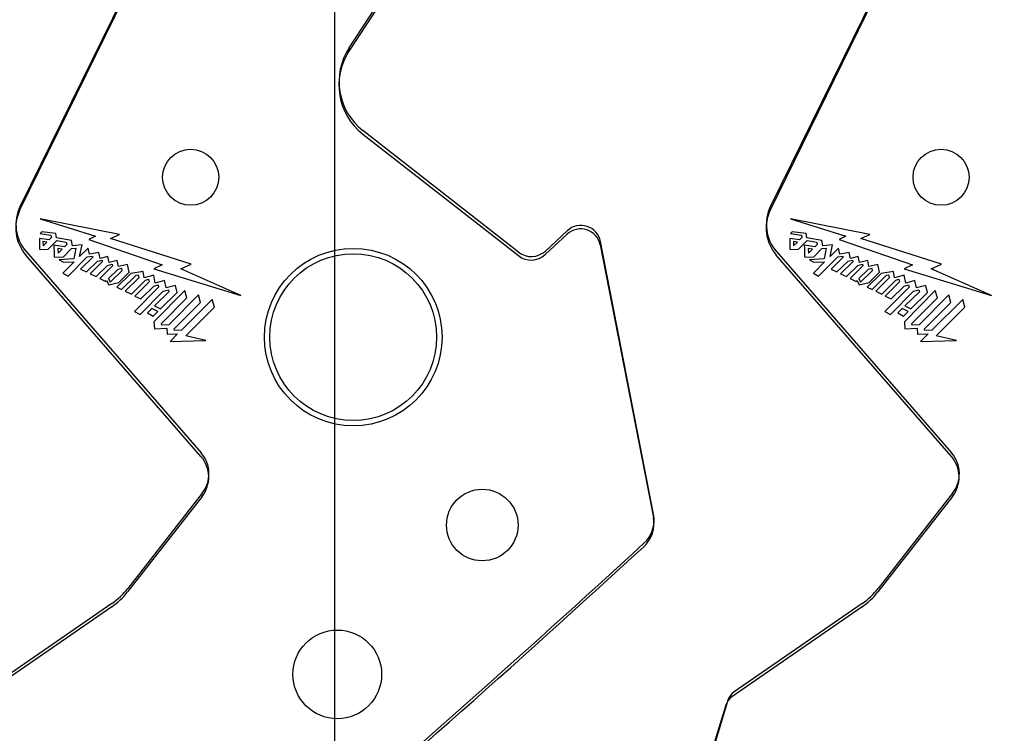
# Model space of a CAD drawing. Header units: inches. Extents: x 0.1 to 87.3, y 0.1 to 33.9.
# Tile 26 of 174: x 7.9 to 9.8, y 21.9 to 23.3. Entities that reach past the tile are written whole.
import ezdxf

# ---------------------------------------------------------------- set-up
doc = ezdxf.new("R2010")
doc.units = ezdxf.units.IN
doc.header["$MEASUREMENT"] = 0

msp = doc.modelspace()

# ---------------------------------------------------------------- linework, layer by layer
at = {"color": 7, "linetype": 'Continuous'}
for p, q in [((8.48457, 20.43835), (8.48457, 26.74835)), ((8.10433, 23.34984), (7.88695, 22.90661)), ((9.52933, 23.34984), (9.31195, 22.90661)), ((8.51169, 23.2078), (8.58545, 23.32084)), ((8.83336, 22.81933), (8.53788, 23.05018)), ((8.92591, 22.8601), (8.88439, 22.82152)), ((9.08971, 22.32186), (8.98881, 22.83962)), ((7.89822, 22.82028), (8.23068, 22.43783)), ((9.32322, 22.82028), (9.65568, 22.43783)), ((8.23268, 22.36153), (8.09129, 22.18056)), ((9.65768, 22.36153), (9.51629, 22.18056)), ((8.06111, 22.1521), (7.81769, 21.98389)), ((9.48611, 22.1521), (9.24269, 21.98389)), ((9.23105, 21.96795), (9.17649, 21.78893))]:
    msp.add_line(p, q, dxfattribs=at)
at = {"color": 7, "linetype": 'Continuous', "lineweight": 25}
for p, q in [((7.88655, 22.89998), (8.10393, 23.34321)), ((9.31155, 22.89998), (9.52893, 23.34321)), ((8.58505, 23.3142), (8.51129, 23.20117)), ((8.53748, 23.04355), (8.83296, 22.8127)), ((8.07534, 22.85296), (7.92504, 22.88256)), ((7.92504, 22.88256), (8.03003, 22.85002)), ((9.50034, 22.85296), (9.35004, 22.88256)), ((9.35004, 22.88256), (9.45503, 22.85002)), ((7.92809, 22.85811), (7.92457, 22.85461)), ((7.92457, 22.85461), (7.94535, 22.85147)), ((7.95442, 22.85454), (7.92809, 22.85811)), ((7.94535, 22.85147), (7.94631, 22.84694)), ((7.95605, 22.84627), (7.95442, 22.85454)), ((8.03003, 22.85002), (8.0174, 22.84355)), ((8.05828, 22.8451), (8.07534, 22.85296)), ((8.88399, 22.81488), (8.92551, 22.85346)), ((9.35309, 22.85811), (9.34957, 22.85461)), ((9.34957, 22.85461), (9.37035, 22.85147)), ((9.37942, 22.85454), (9.35309, 22.85811)), ((9.37035, 22.85147), (9.37131, 22.84694)), ((9.38105, 22.84627), (9.37942, 22.85454)), ((9.45503, 22.85002), (9.4424, 22.84355)), ((9.48328, 22.8451), (9.50034, 22.85296)), ((7.94214, 22.8428), (7.92341, 22.84559)), ((7.93777, 22.83842), (7.93023, 22.83956)), ((7.93023, 22.83956), (7.93051, 22.83121)), ((7.93051, 22.83121), (7.93777, 22.83842)), ((7.9398, 22.82523), (7.95622, 22.84157)), ((7.94631, 22.84694), (7.94214, 22.8428)), ((7.97117, 22.82936), (7.95094, 22.83262)), ((7.98421, 22.84176), (7.95605, 22.84627)), ((7.95622, 22.84157), (7.9745, 22.83861)), ((7.97559, 22.83375), (7.97117, 22.82936)), ((7.9745, 22.83861), (7.97559, 22.83375)), ((7.98647, 22.83104), (7.98421, 22.84176)), ((8.0044, 22.833), (7.98647, 22.83104)), ((7.99977, 22.81127), (8.0044, 22.833)), ((8.0174, 22.84355), (8.15642, 22.79527)), ((8.21141, 22.79655), (8.05828, 22.8451)), ((8.98841, 22.83298), (9.08931, 22.31523)), ((9.36714, 22.8428), (9.34841, 22.84559)), ((9.36277, 22.83842), (9.35523, 22.83956)), ((9.35523, 22.83956), (9.35551, 22.83121)), ((9.35551, 22.83121), (9.36277, 22.83842)), ((9.3648, 22.82523), (9.38122, 22.84157)), ((9.37131, 22.84694), (9.36714, 22.8428)), ((9.39617, 22.82936), (9.37594, 22.83262)), ((9.40921, 22.84176), (9.38105, 22.84627)), ((9.38122, 22.84157), (9.3995, 22.83861)), ((9.40059, 22.83375), (9.39617, 22.82936)), ((9.3995, 22.83861), (9.40059, 22.83375)), ((9.41147, 22.83104), (9.40921, 22.84176)), ((9.4294, 22.833), (9.41147, 22.83104)), ((9.42477, 22.81127), (9.4294, 22.833)), ((9.4424, 22.84355), (9.58142, 22.79527)), ((9.63641, 22.79655), (9.48328, 22.8451)), ((8.23028, 22.4312), (7.89782, 22.81365)), ((7.92365, 22.82527), (7.92472, 22.82441)), ((7.92472, 22.82441), (7.9398, 22.82523)), ((7.95836, 22.82611), (7.9588, 22.81714)), ((7.96651, 22.82475), (7.95836, 22.82611)), ((7.9588, 22.81714), (7.96651, 22.82475)), ((7.96888, 22.81062), (7.98452, 22.82609)), ((7.98452, 22.82609), (7.99266, 22.82695)), ((7.99266, 22.82695), (7.98869, 22.80685)), ((8.01577, 22.82723), (7.99977, 22.81127)), ((8.01441, 22.81028), (8.02442, 22.81198)), ((8.01854, 22.81574), (8.01577, 22.82723)), ((8.03625, 22.81866), (8.01854, 22.81574)), ((8.02442, 22.81198), (8.02485, 22.80992)), ((8.03856, 22.807), (8.03625, 22.81866)), ((9.65528, 22.4312), (9.32282, 22.81365)), ((9.34865, 22.82527), (9.34972, 22.82441)), ((9.34972, 22.82441), (9.3648, 22.82523)), ((9.38336, 22.82611), (9.3838, 22.81714)), ((9.39151, 22.82475), (9.38336, 22.82611)), ((9.3838, 22.81714), (9.39151, 22.82475)), ((9.39388, 22.81062), (9.40952, 22.82609)), ((9.40952, 22.82609), (9.41766, 22.82695)), ((9.41766, 22.82695), (9.41369, 22.80685)), ((9.44077, 22.82723), (9.42477, 22.81127)), ((9.43941, 22.81028), (9.44942, 22.81198)), ((9.44354, 22.81574), (9.44077, 22.82723)), ((9.46125, 22.81866), (9.44354, 22.81574)), ((9.44942, 22.81198), (9.44985, 22.80992)), ((9.46356, 22.807), (9.46125, 22.81866)), ((7.95148, 22.81087), (7.95264, 22.80994)), ((7.95264, 22.80994), (7.96888, 22.81062)), ((7.98869, 22.80685), (7.9607, 22.80471)), ((7.9607, 22.80471), (7.96896, 22.8)), ((7.98945, 22.80085), (7.96817, 22.77968)), ((7.96896, 22.8), (7.98945, 22.80085)), ((7.97803, 22.77396), (8.01441, 22.81028)), ((8.02485, 22.80992), (8.0017, 22.78694)), ((8.01299, 22.78165), (8.034, 22.80238)), ((8.04287, 22.8012), (8.01989, 22.77842)), ((8.03104, 22.7728), (8.05257, 22.79417)), ((8.034, 22.80238), (8.04235, 22.80428)), ((8.06202, 22.79307), (8.03806, 22.76926)), ((8.05355, 22.81095), (8.03856, 22.807)), ((8.04235, 22.80428), (8.04287, 22.8012)), ((8.05257, 22.79417), (8.06155, 22.79635)), ((8.05576, 22.79978), (8.05355, 22.81095)), ((8.07136, 22.80364), (8.05576, 22.79978)), ((8.06155, 22.79635), (8.06202, 22.79307)), ((8.07382, 22.79192), (8.07136, 22.80364)), ((8.09073, 22.79597), (8.07382, 22.79192)), ((8.09375, 22.78126), (8.09073, 22.79597)), ((8.15642, 22.79527), (8.14052, 22.78745)), ((8.19177, 22.7876), (8.21141, 22.79655)), ((9.37648, 22.81087), (9.37764, 22.80994)), ((9.37764, 22.80994), (9.39388, 22.81062)), ((9.41369, 22.80685), (9.3857, 22.80471)), ((9.3857, 22.80471), (9.39396, 22.8)), ((9.41445, 22.80085), (9.39317, 22.77968)), ((9.39396, 22.8), (9.41445, 22.80085)), ((9.40303, 22.77396), (9.43941, 22.81028)), ((9.44985, 22.80992), (9.4267, 22.78694)), ((9.43799, 22.78165), (9.459, 22.80238)), ((9.46787, 22.8012), (9.44489, 22.77842)), ((9.45604, 22.7728), (9.47757, 22.79417)), ((9.459, 22.80238), (9.46735, 22.80428)), ((9.48702, 22.79307), (9.46306, 22.76926)), ((9.47855, 22.81095), (9.46356, 22.807)), ((9.46735, 22.80428), (9.46787, 22.8012)), ((9.47757, 22.79417), (9.48655, 22.79635)), ((9.48076, 22.79978), (9.47855, 22.81095)), ((9.49636, 22.80364), (9.48076, 22.79978)), ((9.48655, 22.79635), (9.48702, 22.79307)), ((9.49882, 22.79192), (9.49636, 22.80364)), ((9.51573, 22.79597), (9.49882, 22.79192)), ((9.51875, 22.78126), (9.51573, 22.79597)), ((9.58142, 22.79527), (9.56552, 22.78745)), ((9.61677, 22.7876), (9.63641, 22.79655)), ((7.96817, 22.77968), (7.97803, 22.77396)), ((8.0017, 22.78694), (8.01299, 22.78165)), ((8.01989, 22.77842), (8.03104, 22.7728)), ((8.07212, 22.78644), (8.05457, 22.76904)), ((8.05765, 22.76213), (8.08047, 22.78474)), ((8.09694, 22.77881), (8.07054, 22.753)), ((8.07978, 22.78817), (8.07212, 22.78644)), ((8.07418, 22.76187), (8.09375, 22.78126)), ((8.07963, 22.74861), (8.1071, 22.77572)), ((8.08047, 22.78474), (8.07978, 22.78817)), ((8.12019, 22.78264), (8.09694, 22.77881)), ((8.1071, 22.77572), (8.11106, 22.77636)), ((8.11106, 22.77636), (8.11234, 22.77048)), ((8.12246, 22.77055), (8.12019, 22.78264)), ((8.14066, 22.7754), (8.12246, 22.77055)), ((8.14052, 22.78745), (8.3062, 22.73682)), ((8.14356, 22.76043), (8.14066, 22.7754)), ((8.3062, 22.73682), (8.19177, 22.7876)), ((9.39317, 22.77968), (9.40303, 22.77396)), ((9.4267, 22.78694), (9.43799, 22.78165)), ((9.44489, 22.77842), (9.45604, 22.7728)), ((9.49712, 22.78644), (9.47957, 22.76904)), ((9.48265, 22.76213), (9.50547, 22.78474)), ((9.52194, 22.77881), (9.49554, 22.753)), ((9.50478, 22.78817), (9.49712, 22.78644)), ((9.49918, 22.76187), (9.51875, 22.78126)), ((9.50463, 22.74861), (9.5321, 22.77572)), ((9.50547, 22.78474), (9.50478, 22.78817)), ((9.54519, 22.78264), (9.52194, 22.77881)), ((9.5321, 22.77572), (9.53606, 22.77636)), ((9.53606, 22.77636), (9.53734, 22.77048)), ((9.54746, 22.77055), (9.54519, 22.78264)), ((9.56566, 22.7754), (9.54746, 22.77055)), ((9.56552, 22.78745), (9.7312, 22.73682)), ((9.56856, 22.76043), (9.56566, 22.7754)), ((9.7312, 22.73682), (9.61677, 22.7876)), ((8.03806, 22.76926), (8.0493, 22.7638)), ((8.0493, 22.7638), (8.05112, 22.76568)), ((8.05112, 22.76568), (8.05531, 22.75718)), ((8.05457, 22.76904), (8.05765, 22.76213)), ((8.05531, 22.75718), (8.07418, 22.76187)), ((8.11234, 22.77048), (8.08654, 22.74495)), ((8.09809, 22.73973), (8.1249, 22.76631)), ((8.13168, 22.76279), (8.10482, 22.73594)), ((8.1249, 22.76631), (8.13073, 22.76789)), ((8.13073, 22.76789), (8.13168, 22.76279)), ((8.14052, 22.75483), (8.14884, 22.75716)), ((8.16101, 22.76532), (8.14356, 22.76043)), ((8.14884, 22.75716), (8.14988, 22.75263)), ((8.16431, 22.75143), (8.16101, 22.76532)), ((8.18159, 22.75621), (8.16431, 22.75143)), ((8.1849, 22.74284), (8.18159, 22.75621)), ((9.46306, 22.76926), (9.4743, 22.7638)), ((9.4743, 22.7638), (9.47612, 22.76568)), ((9.47612, 22.76568), (9.48031, 22.75718)), ((9.47957, 22.76904), (9.48265, 22.76213)), ((9.48031, 22.75718), (9.49918, 22.76187)), ((9.53734, 22.77048), (9.51154, 22.74495)), ((9.52309, 22.73973), (9.5499, 22.76631)), ((9.55668, 22.76279), (9.52982, 22.73594)), ((9.5499, 22.76631), (9.55573, 22.76789)), ((9.55573, 22.76789), (9.55668, 22.76279)), ((9.56552, 22.75483), (9.57384, 22.75716)), ((9.58601, 22.76532), (9.56856, 22.76043)), ((9.57384, 22.75716), (9.57488, 22.75263)), ((9.58931, 22.75143), (9.58601, 22.76532)), ((9.60659, 22.75621), (9.58931, 22.75143)), ((9.6099, 22.74284), (9.60659, 22.75621)), ((8.07054, 22.753), (8.07963, 22.74861)), ((8.08654, 22.74495), (8.09809, 22.73973)), ((8.14988, 22.75263), (8.10387, 22.70672)), ((8.11457, 22.70083), (8.15861, 22.74507)), ((8.11615, 22.73036), (8.14052, 22.75483)), ((8.19977, 22.74671), (8.141, 22.68717)), ((8.16949, 22.74407), (8.14218, 22.71746)), ((8.15346, 22.71186), (8.1849, 22.74284)), ((8.15861, 22.74507), (8.16864, 22.74795)), ((8.16864, 22.74795), (8.16949, 22.74407)), ((8.22528, 22.73798), (8.16914, 22.68122)), ((8.2037, 22.7326), (8.19977, 22.74671)), ((8.22918, 22.72382), (8.22528, 22.73798)), ((9.49554, 22.753), (9.50463, 22.74861)), ((9.51154, 22.74495), (9.52309, 22.73973)), ((9.57488, 22.75263), (9.52887, 22.70672)), ((9.53957, 22.70083), (9.58361, 22.74507)), ((9.54115, 22.73036), (9.56552, 22.75483)), ((9.62477, 22.74671), (9.566, 22.68717)), ((9.59449, 22.74407), (9.56718, 22.71746)), ((9.57846, 22.71186), (9.6099, 22.74284)), ((9.58361, 22.74507), (9.59364, 22.74795)), ((9.59364, 22.74795), (9.59449, 22.74407)), ((9.65028, 22.73798), (9.59414, 22.68122)), ((9.6287, 22.7326), (9.62477, 22.74671)), ((9.65418, 22.72382), (9.65028, 22.73798)), ((8.10482, 22.73594), (8.11615, 22.73036)), ((8.15534, 22.68374), (8.2037, 22.7326)), ((8.17952, 22.67376), (8.22918, 22.72382)), ((8.25172, 22.72922), (8.1934, 22.6712)), ((8.25569, 22.71511), (8.25172, 22.72922)), ((9.52982, 22.73594), (9.54115, 22.73036)), ((9.58034, 22.68374), (9.6287, 22.7326)), ((9.60452, 22.67376), (9.65418, 22.72382)), ((9.67672, 22.72922), (9.6184, 22.6712)), ((9.68069, 22.71511), (9.67672, 22.72922)), ((8.10387, 22.70672), (8.11457, 22.70083)), ((8.13712, 22.71225), (8.12862, 22.7039)), ((8.12862, 22.7039), (8.1396, 22.69796)), ((8.14822, 22.70652), (8.13712, 22.71225)), ((8.1396, 22.69796), (8.14822, 22.70652)), ((8.14218, 22.71746), (8.15346, 22.71186)), ((8.2012, 22.66025), (8.25569, 22.71511)), ((9.52887, 22.70672), (9.53957, 22.70083)), ((9.56212, 22.71225), (9.55362, 22.7039)), ((9.55362, 22.7039), (9.5646, 22.69796)), ((9.57322, 22.70652), (9.56212, 22.71225)), ((9.5646, 22.69796), (9.57322, 22.70652)), ((9.56718, 22.71746), (9.57846, 22.71186)), ((9.6262, 22.66025), (9.68069, 22.71511)), ((8.141, 22.68717), (8.14196, 22.67397)), ((8.15573, 22.6807), (8.15534, 22.68374)), ((8.16914, 22.68122), (8.15573, 22.6807)), ((9.566, 22.68717), (9.56696, 22.67397)), ((9.58073, 22.6807), (9.58034, 22.68374)), ((9.59414, 22.68122), (9.58073, 22.6807)), ((8.14196, 22.67397), (8.16527, 22.67485)), ((8.16527, 22.67485), (8.16599, 22.66339)), ((8.16599, 22.66339), (8.18591, 22.66418)), ((8.18591, 22.66418), (8.17164, 22.64929)), ((8.17991, 22.6707), (8.17952, 22.67376)), ((8.1934, 22.6712), (8.17991, 22.6707)), ((9.56696, 22.67397), (9.59027, 22.67485)), ((9.59027, 22.67485), (9.59099, 22.66339)), ((9.59099, 22.66339), (9.61091, 22.66418)), ((9.61091, 22.66418), (9.59664, 22.64929)), ((9.60491, 22.6707), (9.60452, 22.67376)), ((9.6184, 22.6712), (9.60491, 22.6707)), ((8.17164, 22.64929), (8.23978, 22.6518)), ((8.23978, 22.6518), (8.2012, 22.66025)), ((9.59664, 22.64929), (9.66478, 22.6518)), ((9.66478, 22.6518), (9.6262, 22.66025)), ((8.23228, 22.35489), (8.09089, 22.17393)), ((9.65728, 22.35489), (9.51589, 22.17393)), ((8.06071, 22.14547), (7.81333, 21.97451)), ((9.48571, 22.14547), (9.23833, 21.97451)), ((9.22669, 21.95858), (9.16744, 21.76417))]:
    msp.add_line(p, q, dxfattribs=at)
for centre, radius in [((8.21067, 22.96164), 0.05325), ((9.63567, 22.96164), 0.05325), ((8.51942, 22.65796), 0.1686), ((8.51942, 22.65796), 0.15838), ((8.76449, 22.3009), 0.068), ((8.48914, 22.01714), 0.08418)]:
    msp.add_circle(centre, radius, dxfattribs=at)
at = {"color": 7, "linetype": 'Continuous'}
for centre, radius, start, end in [((8.6106, 23.14325), 0.11811, 146.87156, 232), ((7.95765, 22.87194), 0.07874, 153.87492, 220.99991), ((9.38265, 22.87194), 0.07874, 153.87492, 220.99991), ((8.95167, 22.83238), 0.03784, 11.0281, 132.89784), ((8.85759, 22.85036), 0.03937, 232, 312.89784), ((8.1854, 22.39847), 0.06, 322, 41), ((9.6104, 22.39847), 0.06, 322, 41), ((9.03082, 22.31039), 0.06, 312.56448, 11.0281), ((-9.57008, 42.56389), 27.55906, 308.622484, 312.564485), ((-8.14508, 42.56389), 27.55906, 308.622484, 312.564485), ((7.98296, 22.2652), 0.13748, 304.64598, 322), ((9.40796, 22.2652), 0.13748, 304.64598, 322), ((9.25975, 21.95921), 0.03, 124.64598, 163.05179)]:
    msp.add_arc(centre, radius, start, end, dxfattribs=at)
at = {"color": 7, "linetype": 'Continuous', "lineweight": 25}
for centre, radius, start, end in [((8.6102, 23.13662), 0.11811, 146.87156, 232), ((7.95725, 22.86531), 0.07874, 153.87492, 220.99991), ((9.38225, 22.86531), 0.07874, 153.87492, 220.99991), ((8.95127, 22.82574), 0.03784, 11.0281, 132.89784), ((9.31048, 22.85186), 1.38709, 180.25902, 181.09872), ((9.42687, 22.85789), 1.47614, 180.98115, 181.82558), ((10.73548, 22.85186), 1.38709, 180.25902, 181.09872), ((10.85187, 22.85789), 1.47614, 180.98115, 181.82558), ((8.85719, 22.84372), 0.03937, 232, 312.89784), ((8.185, 22.39183), 0.06, 322, 41), ((9.61, 22.39183), 0.06, 322, 41), ((9.03042, 22.30375), 0.06, 312.56448, 11.0281), ((-9.57048, 42.55726), 27.55906, 308.428925, 312.564485), ((-8.14548, 42.55726), 27.55906, 308.428925, 312.564485), ((7.98256, 22.25857), 0.13748, 304.64598, 322), ((9.40756, 22.25857), 0.13748, 304.64598, 322), ((9.25538, 21.94983), 0.03, 124.64598, 163.05179)]:
    msp.add_arc(centre, radius, start, end, dxfattribs=at)

doc.saveas('drawing.dxf')
